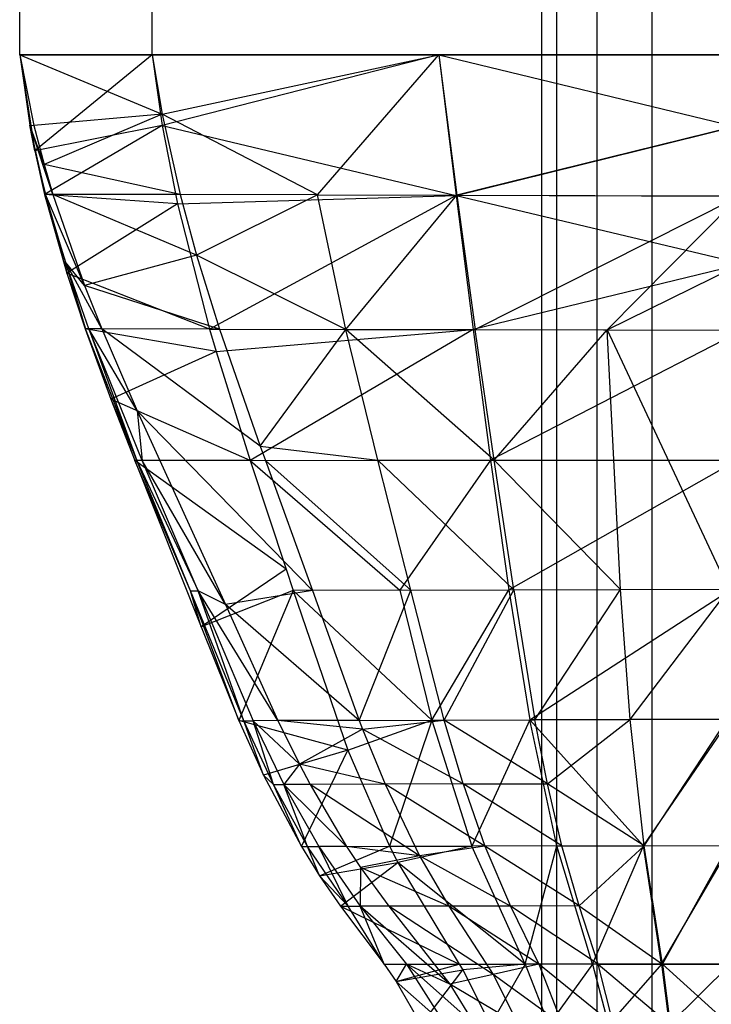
# Model space of a CAD drawing. Extents: x -263 to 235, y 0 to 1231.
# Tile 75 of 78: x -16 to 0, y 1181 to 1203. Entities that reach past the tile are written whole.
import ezdxf

# ---------------------------------------------------------------- set-up
doc = ezdxf.new("R2010")
doc.units = 0
doc.header["$LTSCALE"] = 25.4
doc.layers.get('0').update_dxf_attribs({"color": 13, "linetype": 'CONTINUOUS'})

# ---------------------------------------------------------------- blocks, each defined once
blk = doc.blocks.new('MONO-II-7705_STL_1')
at = {"color": 0}
for p, q in [((261.766, 1232.607, 27.462), (261.766, 1243.607, 27.462)), ((261.766, 1232.607, 27.462), (261.766, 1243.607, 27.462)), ((261.766, 1232.607, 35.062), (261.766, 1243.607, 35.062)), ((261.766, 1232.607, 35.062), (261.766, 1243.607, 35.062)), ((264.766, 1232.607, 24.462), (264.766, 1243.607, 24.462)), ((264.766, 1232.607, 24.462), (264.766, 1243.607, 24.462)), ((264.766, 1232.607, 38.062), (264.766, 1243.607, 38.062)), ((264.766, 1232.607, 38.062), (264.766, 1243.607, 38.062)), ((273.605, 943.607, 32.788), (273.605, 1243.607, 32.788)), ((273.605, 943.607, 32.788), (273.605, 1243.607, 32.788)), ((273.94, 943.607, 31.538), (273.94, 1243.607, 31.538)), ((273.94, 943.607, 31.538), (273.94, 1243.607, 31.538)), ((273.94, 943.607, 34.038), (273.94, 1243.607, 34.038)), ((273.94, 943.607, 34.038), (273.94, 1243.607, 34.038)), ((274.855, 943.607, 30.623), (274.855, 1243.607, 30.623)), ((274.855, 943.607, 30.623), (274.855, 1243.607, 30.623)), ((274.855, 943.607, 34.954), (274.855, 1243.607, 34.954)), ((274.855, 943.607, 34.954), (274.855, 1243.607, 34.954)), ((276.105, 943.607, 30.288), (276.105, 1243.607, 30.288)), ((276.105, 943.607, 30.288), (276.105, 1243.607, 30.288)), ((276.105, 943.607, 35.288), (276.105, 1243.607, 35.288)), ((276.105, 943.607, 35.288), (276.105, 1243.607, 35.288)), ((264.766, 1232.607, 38.062), (261.766, 1232.607, 35.062)), ((261.766, 1232.607, 35.062), (264.994, 1231.264, 37.852)), ((261.766, 1232.607, 35.062), (264.994, 1231.264, 37.852)), ((261.766, 1232.607, 35.062), (262.085, 1231.007, 34.91)), ((261.766, 1232.607, 35.062), (261.766, 1232.607, 30.609)), ((261.766, 1232.607, 30.609), (262.085, 1231.007, 34.91)), ((261.766, 1232.607, 35.062), (262.085, 1231.007, 34.91)), ((261.766, 1232.607, 30.609), (262.085, 1231.007, 34.91)), ((261.766, 1232.607, 30.609), (261.996, 1231.009, 30.624)), ((261.766, 1232.607, 30.609), (261.766, 1232.607, 27.462)), ((261.766, 1232.607, 27.462), (261.996, 1231.009, 30.624)), ((261.766, 1232.607, 30.609), (261.996, 1231.009, 30.624)), ((261.766, 1232.607, 27.462), (261.996, 1231.009, 30.624)), ((261.766, 1232.607, 27.462), (262.106, 1230.428, 27.545)), ((261.766, 1232.607, 27.462), (264.766, 1232.607, 24.462)), ((261.766, 1232.607, 27.462), (262.106, 1230.428, 27.545)), ((261.766, 1232.607, 27.462), (264.766, 1232.607, 24.462)), ((261.766, 1232.607, 30.609), (261.766, 1232.607, 27.462)), ((261.766, 1232.607, 35.062), (261.766, 1232.607, 30.609)), ((264.766, 1232.607, 38.062), (261.766, 1232.607, 35.062)), ((264.766, 1232.607, 24.462), (262.106, 1230.428, 27.545)), ((264.766, 1232.607, 24.462), (262.106, 1230.428, 27.545)), ((264.766, 1232.607, 38.062), (264.994, 1231.264, 37.852)), ((271.266, 1232.607, 38.062), (264.766, 1232.607, 38.062)), ((264.766, 1232.607, 38.062), (264.994, 1231.264, 37.852)), ((264.766, 1232.607, 24.462), (264.994, 1231.002, 24.66)), ((264.766, 1232.607, 24.462), (264.994, 1231.002, 24.66)), ((264.766, 1232.607, 24.462), (271.266, 1232.607, 24.462)), ((264.766, 1232.607, 24.462), (271.266, 1232.607, 24.462)), ((271.266, 1232.607, 38.062), (264.766, 1232.607, 38.062)), ((264.994, 1231.264, 37.852), (271.266, 1232.607, 38.062)), ((264.994, 1231.264, 37.852), (271.266, 1232.607, 38.062)), ((271.266, 1232.607, 24.462), (264.994, 1231.002, 24.66)), ((271.266, 1232.607, 24.462), (264.994, 1231.002, 24.66)), ((268.515, 1229.43, 37.675), (271.266, 1232.607, 38.062)), ((268.515, 1229.43, 37.675), (271.266, 1232.607, 38.062)), ((277.766, 1232.607, 38.062), (271.266, 1232.607, 38.062)), ((271.266, 1232.607, 38.062), (277.97, 1230.981, 37.947)), ((271.266, 1232.607, 38.062), (277.97, 1230.981, 37.947)), ((271.266, 1232.607, 38.062), (271.675, 1229.422, 37.763)), ((271.266, 1232.607, 38.062), (271.675, 1229.422, 37.763)), ((271.266, 1232.607, 24.462), (271.657, 1229.421, 24.76)), ((271.266, 1232.607, 24.462), (271.657, 1229.421, 24.76)), ((271.266, 1232.607, 24.462), (277.989, 1230.98, 24.597)), ((271.266, 1232.607, 24.462), (284.266, 1232.607, 24.462)), ((271.266, 1232.607, 24.462), (277.989, 1230.98, 24.597)), ((271.266, 1232.607, 24.462), (284.266, 1232.607, 24.462)), ((277.766, 1232.607, 38.062), (271.266, 1232.607, 38.062)), ((264.994, 1231.264, 37.852), (262.085, 1231.007, 34.91)), ((264.994, 1231.264, 37.852), (262.085, 1231.007, 34.91)), ((264.994, 1231.264, 37.852), (262.317, 1230.117, 34.824)), ((264.994, 1231.264, 37.852), (262.317, 1230.117, 34.824)), ((268.515, 1229.43, 37.675), (264.994, 1231.264, 37.852)), ((264.994, 1231.264, 37.852), (265.404, 1229.437, 37.56)), ((268.515, 1229.43, 37.675), (264.994, 1231.264, 37.852)), ((264.994, 1231.264, 37.852), (265.404, 1229.437, 37.56)), ((261.996, 1231.009, 30.624), (262.085, 1231.007, 34.91)), ((262.106, 1230.428, 27.545), (261.996, 1231.009, 30.624)), ((262.106, 1230.428, 27.545), (261.996, 1231.009, 30.624)), ((262.348, 1229.444, 30.64), (261.996, 1231.009, 30.624)), ((262.515, 1229.443, 34.758), (261.996, 1231.009, 30.624)), ((262.348, 1229.444, 30.64), (261.996, 1231.009, 30.624)), ((262.515, 1229.443, 34.758), (261.996, 1231.009, 30.624)), ((262.317, 1230.117, 34.824), (261.996, 1231.009, 30.624)), ((262.317, 1230.117, 34.824), (261.996, 1231.009, 30.624)), ((261.996, 1231.009, 30.624), (262.085, 1231.007, 34.91)), ((262.085, 1231.007, 34.91), (262.317, 1230.117, 34.824)), ((262.085, 1231.007, 34.91), (262.317, 1230.117, 34.824)), ((264.994, 1231.002, 24.66), (262.106, 1230.428, 27.545)), ((264.994, 1231.002, 24.66), (262.106, 1230.428, 27.545)), ((264.994, 1231.002, 24.66), (262.331, 1229.441, 27.584)), ((264.994, 1231.002, 24.66), (262.331, 1229.441, 27.584)), ((264.994, 1231.002, 24.66), (265.34, 1229.232, 24.883)), ((264.994, 1231.002, 24.66), (265.34, 1229.232, 24.883)), ((264.994, 1231.002, 24.66), (271.657, 1229.421, 24.76)), ((264.994, 1231.002, 24.66), (271.657, 1229.421, 24.76)), ((271.657, 1229.421, 24.76), (277.989, 1230.98, 24.597)), ((271.657, 1229.421, 24.76), (277.989, 1230.98, 24.597)), ((277.97, 1230.981, 37.947), (271.675, 1229.422, 37.763)), ((277.97, 1230.981, 37.947), (271.675, 1229.422, 37.763)), ((262.106, 1230.428, 27.545), (262.348, 1229.444, 30.64)), ((262.106, 1230.428, 27.545), (262.348, 1229.444, 30.64)), ((262.106, 1230.428, 27.545), (262.331, 1229.441, 27.584)), ((262.106, 1230.428, 27.545), (262.331, 1229.441, 27.584)), ((265.404, 1229.437, 37.56), (262.317, 1230.117, 34.824)), ((262.317, 1230.117, 34.824), (262.515, 1229.443, 34.758)), ((265.404, 1229.437, 37.56), (262.317, 1230.117, 34.824)), ((262.317, 1230.117, 34.824), (262.515, 1229.443, 34.758)), ((262.331, 1229.441, 27.584), (262.348, 1229.444, 30.64)), ((262.331, 1229.441, 27.584), (262.348, 1229.444, 30.64)), ((262.801, 1227.908, 30.655), (262.348, 1229.444, 30.64)), ((263.234, 1227.377, 34.553), (262.348, 1229.444, 30.64)), ((262.801, 1227.908, 30.655), (262.348, 1229.444, 30.64)), ((263.234, 1227.377, 34.553), (262.348, 1229.444, 30.64)), ((262.515, 1229.443, 34.758), (262.348, 1229.444, 30.64)), ((262.515, 1229.443, 34.758), (262.348, 1229.444, 30.64)), ((262.331, 1229.441, 27.584), (262.801, 1227.908, 30.655)), ((262.331, 1229.441, 27.584), (262.801, 1227.908, 30.655)), ((262.331, 1229.441, 27.584), (262.832, 1227.656, 27.655)), ((265.34, 1229.232, 24.883), (262.331, 1229.441, 27.584)), ((265.34, 1229.232, 24.883), (262.331, 1229.441, 27.584)), ((262.331, 1229.441, 27.584), (262.832, 1227.656, 27.655)), ((265.777, 1228.066, 37.335), (262.515, 1229.443, 34.758)), ((262.515, 1229.443, 34.758), (263.234, 1227.377, 34.553)), ((265.777, 1228.066, 37.335), (262.515, 1229.443, 34.758)), ((265.404, 1229.437, 37.56), (262.515, 1229.443, 34.758)), ((265.404, 1229.437, 37.56), (262.515, 1229.443, 34.758)), ((262.515, 1229.443, 34.758), (263.234, 1227.377, 34.553)), ((265.34, 1229.232, 24.883), (262.832, 1227.656, 27.655)), ((265.34, 1229.232, 24.883), (262.832, 1227.656, 27.655)), ((265.34, 1229.232, 24.883), (271.657, 1229.421, 24.76)), ((265.34, 1229.232, 24.883), (271.657, 1229.421, 24.76)), ((265.34, 1229.232, 24.883), (266.071, 1226.388, 25.255)), ((265.34, 1229.232, 24.883), (266.071, 1226.388, 25.255)), ((268.515, 1229.43, 37.675), (265.404, 1229.437, 37.56)), ((265.404, 1229.437, 37.56), (265.777, 1228.066, 37.335)), ((268.515, 1229.43, 37.675), (265.404, 1229.437, 37.56)), ((265.404, 1229.437, 37.56), (265.777, 1228.066, 37.335)), ((268.515, 1229.43, 37.675), (265.777, 1228.066, 37.335)), ((268.515, 1229.43, 37.675), (265.777, 1228.066, 37.335)), ((271.657, 1229.421, 24.76), (266.071, 1226.388, 25.255)), ((271.657, 1229.421, 24.76), (266.071, 1226.388, 25.255)), ((269.157, 1226.385, 37.286), (268.515, 1229.43, 37.675)), ((268.515, 1229.43, 37.675), (271.675, 1229.422, 37.763)), ((268.515, 1229.43, 37.675), (271.675, 1229.422, 37.763)), ((269.157, 1226.385, 37.286), (268.515, 1229.43, 37.675)), ((269.157, 1226.385, 37.286), (271.675, 1229.422, 37.763)), ((269.157, 1226.385, 37.286), (271.675, 1229.422, 37.763)), ((278.115, 1229.404, 24.732), (271.657, 1229.421, 24.76)), ((271.657, 1229.421, 24.76), (272.042, 1226.378, 25.06)), ((271.657, 1229.421, 24.76), (272.042, 1226.378, 25.06)), ((271.657, 1229.421, 24.76), (278.164, 1227.869, 24.869)), ((271.657, 1229.421, 24.76), (278.164, 1227.869, 24.869)), ((278.115, 1229.404, 24.732), (271.657, 1229.421, 24.76)), ((271.675, 1229.422, 37.763), (278.082, 1229.405, 37.832)), ((271.675, 1229.422, 37.763), (278.082, 1229.405, 37.832)), ((271.675, 1229.422, 37.763), (272.093, 1226.38, 37.461)), ((271.675, 1229.422, 37.763), (272.093, 1226.38, 37.461)), ((278.082, 1229.405, 37.832), (272.093, 1226.38, 37.461)), ((278.082, 1229.405, 37.832), (272.093, 1226.38, 37.461)), ((275.084, 1226.373, 37.566), (278.082, 1229.405, 37.832)), ((275.084, 1226.373, 37.566), (278.082, 1229.405, 37.832)), ((263.332, 1226.395, 30.671), (262.801, 1227.908, 30.655)), ((262.801, 1227.908, 30.655), (263.255, 1226.394, 29.222)), ((262.801, 1227.908, 30.655), (263.255, 1226.394, 29.222)), ((262.801, 1227.908, 30.655), (263.25, 1226.393, 27.706)), ((262.832, 1227.656, 27.655), (262.801, 1227.908, 30.655)), ((262.832, 1227.656, 27.655), (262.801, 1227.908, 30.655)), ((262.801, 1227.908, 30.655), (263.25, 1226.393, 27.706)), ((263.625, 1226.394, 34.454), (262.801, 1227.908, 30.655)), ((263.332, 1226.395, 30.671), (262.801, 1227.908, 30.655)), ((263.625, 1226.394, 34.454), (262.801, 1227.908, 30.655)), ((263.234, 1227.377, 34.553), (262.801, 1227.908, 30.655)), ((263.234, 1227.377, 34.553), (262.801, 1227.908, 30.655)), ((265.777, 1228.066, 37.335), (263.234, 1227.377, 34.553)), ((265.777, 1228.066, 37.335), (263.234, 1227.377, 34.553)), ((269.157, 1226.385, 37.286), (265.777, 1228.066, 37.335)), ((265.777, 1228.066, 37.335), (266.298, 1226.39, 37.056)), ((269.157, 1226.385, 37.286), (265.777, 1228.066, 37.335)), ((265.777, 1228.066, 37.335), (266.298, 1226.39, 37.056)), ((278.164, 1227.869, 24.869), (272.042, 1226.378, 25.06)), ((278.164, 1227.869, 24.869), (272.042, 1226.378, 25.06)), ((275.084, 1226.373, 37.566), (278.12, 1227.87, 37.715)), ((275.084, 1226.373, 37.566), (278.12, 1227.87, 37.715)), ((262.832, 1227.656, 27.655), (263.25, 1226.393, 27.706)), ((266.071, 1226.388, 25.255), (262.832, 1227.656, 27.655)), ((266.071, 1226.388, 25.255), (262.832, 1227.656, 27.655)), ((262.832, 1227.656, 27.655), (263.25, 1226.393, 27.706)), ((266.298, 1226.39, 37.056), (263.234, 1227.377, 34.553)), ((263.234, 1227.377, 34.553), (263.625, 1226.394, 34.454)), ((266.298, 1226.39, 37.056), (263.234, 1227.377, 34.553)), ((263.234, 1227.377, 34.553), (263.625, 1226.394, 34.454)), ((263.255, 1226.394, 29.222), (263.25, 1226.393, 27.706)), ((263.255, 1226.394, 29.222), (263.25, 1226.393, 27.706)), ((263.25, 1226.393, 27.706), (264.418, 1223.415, 29.291)), ((263.25, 1226.393, 27.706), (264.418, 1223.415, 29.291)), ((263.25, 1226.393, 27.706), (263.833, 1224.8, 27.772)), ((266.071, 1226.388, 25.255), (263.25, 1226.393, 27.706)), ((266.071, 1226.388, 25.255), (263.25, 1226.393, 27.706)), ((266.218, 1225.885, 25.321), (263.25, 1226.393, 27.706)), ((266.218, 1225.885, 25.321), (263.25, 1226.393, 27.706)), ((263.25, 1226.393, 27.706), (263.833, 1224.8, 27.772)), ((263.332, 1226.395, 30.671), (263.255, 1226.394, 29.222)), ((263.332, 1226.395, 30.671), (263.255, 1226.394, 29.222)), ((264.418, 1223.415, 29.291), (263.255, 1226.394, 29.222)), ((264.418, 1223.415, 29.291), (263.255, 1226.394, 29.222)), ((264.545, 1223.414, 30.702), (263.332, 1226.395, 30.671)), ((263.332, 1226.395, 30.671), (264.418, 1223.415, 29.291)), ((263.332, 1226.395, 30.671), (264.418, 1223.415, 29.291)), ((264.427, 1224.537, 34.265), (263.332, 1226.395, 30.671)), ((264.545, 1223.414, 30.702), (263.332, 1226.395, 30.671)), ((264.427, 1224.537, 34.265), (263.332, 1226.395, 30.671)), ((263.625, 1226.394, 34.454), (263.332, 1226.395, 30.671)), ((263.625, 1226.394, 34.454), (263.332, 1226.395, 30.671)), ((267.219, 1223.736, 36.606), (263.625, 1226.394, 34.454)), ((266.298, 1226.39, 37.056), (263.625, 1226.394, 34.454)), ((266.298, 1226.39, 37.056), (263.625, 1226.394, 34.454)), ((267.219, 1223.736, 36.606), (263.625, 1226.394, 34.454)), ((263.625, 1226.394, 34.454), (264.427, 1224.537, 34.265)), ((263.625, 1226.394, 34.454), (264.427, 1224.537, 34.265)), ((266.071, 1226.388, 25.255), (266.218, 1225.885, 25.321)), ((266.071, 1226.388, 25.255), (266.218, 1225.885, 25.321)), ((266.071, 1226.388, 25.255), (272.042, 1226.378, 25.06)), ((266.071, 1226.388, 25.255), (272.042, 1226.378, 25.06)), ((266.218, 1225.885, 25.321), (272.042, 1226.378, 25.06)), ((266.218, 1225.885, 25.321), (272.042, 1226.378, 25.06)), ((266.298, 1226.39, 37.056), (269.157, 1226.385, 37.286)), ((266.298, 1226.39, 37.056), (267.219, 1223.736, 36.606)), ((266.298, 1226.39, 37.056), (269.157, 1226.385, 37.286)), ((266.298, 1226.39, 37.056), (267.219, 1223.736, 36.606)), ((272.042, 1226.378, 25.06), (266.993, 1223.416, 25.652)), ((272.042, 1226.378, 25.06), (266.993, 1223.416, 25.652)), ((267.219, 1223.736, 36.606), (269.157, 1226.385, 37.286)), ((267.219, 1223.736, 36.606), (269.157, 1226.385, 37.286)), ((269.882, 1223.417, 36.896), (269.157, 1226.385, 37.286)), ((269.882, 1223.417, 36.896), (269.157, 1226.385, 37.286)), ((272.521, 1223.418, 37.159), (269.157, 1226.385, 37.286)), ((269.157, 1226.385, 37.286), (272.093, 1226.38, 37.461)), ((269.157, 1226.385, 37.286), (272.093, 1226.38, 37.461)), ((272.521, 1223.418, 37.159), (269.157, 1226.385, 37.286)), ((272.042, 1226.378, 25.06), (272.436, 1223.418, 25.36)), ((272.042, 1226.378, 25.06), (272.436, 1223.418, 25.36)), ((272.042, 1226.378, 25.06), (278.154, 1226.367, 25.005)), ((272.042, 1226.378, 25.06), (278.154, 1226.367, 25.005)), ((272.093, 1226.38, 37.461), (275.084, 1226.373, 37.566)), ((272.521, 1223.418, 37.159), (272.093, 1226.38, 37.461)), ((272.521, 1223.418, 37.159), (272.093, 1226.38, 37.461)), ((272.093, 1226.38, 37.461), (275.084, 1226.373, 37.566)), ((278.154, 1226.367, 25.005), (272.436, 1223.418, 25.36)), ((278.154, 1226.367, 25.005), (272.436, 1223.418, 25.36)), ((272.521, 1223.418, 37.159), (275.084, 1226.373, 37.566)), ((272.521, 1223.418, 37.159), (275.084, 1226.373, 37.566)), ((275.084, 1226.373, 37.566), (278.102, 1226.367, 37.599)), ((275.084, 1226.373, 37.566), (278.102, 1226.367, 37.599)), ((275.084, 1226.373, 37.566), (277.838, 1220.493, 37.132)), ((275.382, 1220.486, 37.068), (275.084, 1226.373, 37.566)), ((275.382, 1220.486, 37.068), (275.084, 1226.373, 37.566)), ((275.084, 1226.373, 37.566), (277.838, 1220.493, 37.132)), ((266.218, 1225.885, 25.321), (263.833, 1224.8, 27.772)), ((266.218, 1225.885, 25.321), (263.833, 1224.8, 27.772)), ((266.218, 1225.885, 25.321), (266.993, 1223.416, 25.652)), ((266.218, 1225.885, 25.321), (266.993, 1223.416, 25.652)), ((263.833, 1224.8, 27.772), (264.418, 1223.415, 29.291)), ((263.833, 1224.8, 27.772), (264.375, 1223.415, 27.829)), ((263.833, 1224.8, 27.772), (264.418, 1223.415, 29.291)), ((266.993, 1223.416, 25.652), (263.833, 1224.8, 27.772)), ((266.993, 1223.416, 25.652), (263.833, 1224.8, 27.772)), ((263.833, 1224.8, 27.772), (264.375, 1223.415, 27.829)), ((268.405, 1220.466, 36.047), (264.427, 1224.537, 34.265)), ((264.427, 1224.537, 34.265), (266.431, 1220.149, 33.813)), ((268.405, 1220.466, 36.047), (264.427, 1224.537, 34.265)), ((264.427, 1224.537, 34.265), (266.431, 1220.149, 33.813)), ((264.427, 1224.537, 34.265), (264.545, 1223.414, 30.702)), ((264.427, 1224.537, 34.265), (264.545, 1223.414, 30.702)), ((267.219, 1223.736, 36.606), (269.882, 1223.417, 36.896)), ((267.219, 1223.736, 36.606), (267.336, 1223.416, 36.551)), ((267.219, 1223.736, 36.606), (269.882, 1223.417, 36.896)), ((267.219, 1223.736, 36.606), (267.336, 1223.416, 36.551)), ((272.436, 1223.418, 25.36), (278.031, 1223.421, 25.279)), ((272.436, 1223.418, 25.36), (278.031, 1223.421, 25.279)), ((272.854, 1220.479, 25.66), (278.031, 1223.421, 25.279)), ((272.854, 1220.479, 25.66), (278.031, 1223.421, 25.279)), ((266.993, 1223.416, 25.652), (264.375, 1223.415, 27.829)), ((266.993, 1223.416, 25.652), (264.375, 1223.415, 27.829)), ((264.375, 1223.415, 27.829), (265.879, 1219.641, 27.986)), ((265.638, 1220.46, 29.359), (264.375, 1223.415, 27.829)), ((264.375, 1223.415, 27.829), (264.418, 1223.415, 29.291)), ((264.375, 1223.415, 27.829), (264.418, 1223.415, 29.291)), ((265.638, 1220.46, 29.359), (264.375, 1223.415, 27.829)), ((267.806, 1220.952, 25.984), (264.375, 1223.415, 27.829)), ((267.806, 1220.952, 25.984), (264.375, 1223.415, 27.829)), ((264.375, 1223.415, 27.829), (265.879, 1219.641, 27.986)), ((264.545, 1223.414, 30.702), (264.418, 1223.415, 29.291)), ((264.418, 1223.415, 29.291), (265.812, 1220.459, 30.733)), ((264.545, 1223.414, 30.702), (264.418, 1223.415, 29.291)), ((265.638, 1220.46, 29.359), (264.418, 1223.415, 29.291)), ((265.638, 1220.46, 29.359), (264.418, 1223.415, 29.291)), ((264.418, 1223.415, 29.291), (265.812, 1220.459, 30.733)), ((265.812, 1220.459, 30.733), (264.545, 1223.414, 30.702)), ((266.431, 1220.149, 33.813), (264.545, 1223.414, 30.702)), ((265.812, 1220.459, 30.733), (264.545, 1223.414, 30.702)), ((266.431, 1220.149, 33.813), (264.545, 1223.414, 30.702)), ((266.993, 1223.416, 25.652), (272.436, 1223.418, 25.36)), ((266.993, 1223.416, 25.652), (272.436, 1223.418, 25.36)), ((266.993, 1223.416, 25.652), (267.806, 1220.952, 25.984)), ((266.993, 1223.416, 25.652), (267.806, 1220.952, 25.984)), ((266.993, 1223.416, 25.652), (270.379, 1220.473, 25.82)), ((266.993, 1223.416, 25.652), (270.379, 1220.473, 25.82)), ((267.336, 1223.416, 36.551), (269.882, 1223.417, 36.896)), ((267.336, 1223.416, 36.551), (269.882, 1223.417, 36.896)), ((267.336, 1223.416, 36.551), (268.405, 1220.466, 36.047)), ((270.629, 1220.471, 36.507), (267.336, 1223.416, 36.551)), ((270.629, 1220.471, 36.507), (267.336, 1223.416, 36.551)), ((267.336, 1223.416, 36.551), (268.405, 1220.466, 36.047)), ((269.882, 1223.417, 36.896), (272.521, 1223.418, 37.159)), ((269.882, 1223.417, 36.896), (272.521, 1223.418, 37.159)), ((269.882, 1223.417, 36.896), (272.964, 1220.478, 36.858)), ((270.629, 1220.471, 36.507), (269.882, 1223.417, 36.896)), ((270.629, 1220.471, 36.507), (269.882, 1223.417, 36.896)), ((269.882, 1223.417, 36.896), (272.964, 1220.478, 36.858)), ((272.436, 1223.418, 25.36), (270.379, 1220.473, 25.82)), ((272.436, 1223.418, 25.36), (270.379, 1220.473, 25.82)), ((272.436, 1223.418, 25.36), (272.854, 1220.479, 25.66)), ((272.436, 1223.418, 25.36), (272.854, 1220.479, 25.66)), ((272.964, 1220.478, 36.858), (272.521, 1223.418, 37.159)), ((272.964, 1220.478, 36.858), (272.521, 1223.418, 37.159)), ((275.382, 1220.486, 37.068), (272.521, 1223.418, 37.159)), ((275.382, 1220.486, 37.068), (272.521, 1223.418, 37.159)), ((267.806, 1220.952, 25.984), (265.879, 1219.641, 27.986)), ((267.806, 1220.952, 25.984), (265.879, 1219.641, 27.986)), ((267.806, 1220.952, 25.984), (267.965, 1220.468, 26.049)), ((267.806, 1220.952, 25.984), (267.965, 1220.468, 26.049)), ((265.879, 1219.641, 27.986), (265.638, 1220.46, 29.359)), ((265.879, 1219.641, 27.986), (265.638, 1220.46, 29.359)), ((266.736, 1217.518, 28.073), (265.638, 1220.46, 29.359)), ((266.736, 1217.518, 28.073), (265.638, 1220.46, 29.359)), ((266.844, 1217.516, 29.426), (265.638, 1220.46, 29.359)), ((265.638, 1220.46, 29.359), (265.812, 1220.459, 30.733)), ((265.638, 1220.46, 29.359), (265.812, 1220.459, 30.733)), ((266.844, 1217.516, 29.426), (265.638, 1220.46, 29.359)), ((267.62, 1217.517, 33.541), (265.812, 1220.459, 30.733)), ((265.812, 1220.459, 30.733), (267.058, 1217.515, 30.764)), ((267.62, 1217.517, 33.541), (265.812, 1220.459, 30.733)), ((266.431, 1220.149, 33.813), (265.812, 1220.459, 30.733)), ((266.431, 1220.149, 33.813), (265.812, 1220.459, 30.733)), ((266.844, 1217.516, 29.426), (265.812, 1220.459, 30.733)), ((266.844, 1217.516, 29.426), (265.812, 1220.459, 30.733)), ((265.812, 1220.459, 30.733), (267.058, 1217.515, 30.764)), ((267.965, 1220.468, 26.049), (265.879, 1219.641, 27.986)), ((267.965, 1220.468, 26.049), (265.879, 1219.641, 27.986)), ((268.405, 1220.466, 36.047), (266.431, 1220.149, 33.813)), ((268.405, 1220.466, 36.047), (266.431, 1220.149, 33.813)), ((267.965, 1220.468, 26.049), (266.736, 1217.518, 28.073)), ((267.965, 1220.468, 26.049), (266.736, 1217.518, 28.073)), ((270.379, 1220.473, 25.82), (267.965, 1220.468, 26.049)), ((270.379, 1220.473, 25.82), (267.965, 1220.468, 26.049)), ((267.965, 1220.468, 26.049), (269.203, 1216.851, 26.534)), ((267.965, 1220.468, 26.049), (269.203, 1216.851, 26.534)), ((267.965, 1220.468, 26.049), (271.109, 1217.529, 26.156)), ((267.965, 1220.468, 26.049), (271.109, 1217.529, 26.156)), ((268.405, 1220.466, 36.047), (269.463, 1217.522, 35.545)), ((268.405, 1220.466, 36.047), (269.463, 1217.522, 35.545)), ((269.463, 1217.522, 35.545), (270.629, 1220.471, 36.507)), ((269.463, 1217.522, 35.545), (270.629, 1220.471, 36.507)), ((270.379, 1220.473, 25.82), (272.854, 1220.479, 25.66)), ((270.379, 1220.473, 25.82), (272.854, 1220.479, 25.66)), ((270.379, 1220.473, 25.82), (271.109, 1217.529, 26.156)), ((270.379, 1220.473, 25.82), (271.109, 1217.529, 26.156)), ((271.387, 1217.527, 36.12), (270.629, 1220.471, 36.507)), ((271.387, 1217.527, 36.12), (270.629, 1220.471, 36.507)), ((271.109, 1217.529, 26.156), (272.854, 1220.479, 25.66)), ((271.109, 1217.529, 26.156), (272.854, 1220.479, 25.66)), ((271.387, 1217.527, 36.12), (272.964, 1220.478, 36.858)), ((271.387, 1217.527, 36.12), (272.964, 1220.478, 36.858)), ((272.854, 1220.479, 25.66), (277.9, 1220.494, 25.552)), ((272.854, 1220.479, 25.66), (277.9, 1220.494, 25.552)), ((272.854, 1220.479, 25.66), (273.327, 1217.535, 25.956)), ((272.854, 1220.479, 25.66), (273.327, 1217.535, 25.956)), ((272.964, 1220.478, 36.858), (273.444, 1217.534, 36.559)), ((272.964, 1220.478, 36.858), (273.444, 1217.534, 36.559)), ((273.327, 1217.535, 25.956), (277.9, 1220.494, 25.552)), ((273.327, 1217.535, 25.956), (277.9, 1220.494, 25.552)), ((273.444, 1217.534, 36.559), (275.382, 1220.486, 37.068)), ((273.444, 1217.534, 36.559), (275.382, 1220.486, 37.068)), ((275.602, 1217.542, 36.822), (275.382, 1220.486, 37.068)), ((275.602, 1217.542, 36.822), (275.382, 1220.486, 37.068)), ((275.602, 1217.542, 36.822), (277.838, 1220.493, 37.132)), ((275.602, 1217.542, 36.822), (277.838, 1220.493, 37.132)), ((269.463, 1217.522, 35.545), (266.431, 1220.149, 33.813)), ((266.431, 1220.149, 33.813), (267.62, 1217.517, 33.541)), ((269.463, 1217.522, 35.545), (266.431, 1220.149, 33.813)), ((266.431, 1220.149, 33.813), (267.62, 1217.517, 33.541)), ((265.879, 1219.641, 27.986), (266.736, 1217.518, 28.073)), ((265.879, 1219.641, 27.986), (266.736, 1217.518, 28.073)), ((266.736, 1217.518, 28.073), (266.844, 1217.516, 29.426)), ((266.736, 1217.518, 28.073), (266.844, 1217.516, 29.426)), ((266.736, 1217.518, 28.073), (267.294, 1216.281, 28.124)), ((269.203, 1216.851, 26.534), (266.736, 1217.518, 28.073)), ((269.203, 1216.851, 26.534), (266.736, 1217.518, 28.073)), ((266.736, 1217.518, 28.073), (267.294, 1216.281, 28.124)), ((267.294, 1216.281, 28.124), (266.844, 1217.516, 29.426)), ((267.294, 1216.281, 28.124), (266.844, 1217.516, 29.426)), ((267.518, 1216.073, 29.459), (266.844, 1217.516, 29.426)), ((266.844, 1217.516, 29.426), (267.058, 1217.515, 30.764)), ((266.844, 1217.516, 29.426), (267.058, 1217.515, 30.764)), ((267.518, 1216.073, 29.459), (266.844, 1217.516, 29.426)), ((267.62, 1217.517, 33.541), (267.058, 1217.515, 30.764)), ((267.62, 1217.517, 33.541), (267.058, 1217.515, 30.764)), ((268.108, 1216.528, 33.438), (267.058, 1217.515, 30.764)), ((267.058, 1217.515, 30.764), (267.75, 1216.072, 30.779)), ((268.108, 1216.528, 33.438), (267.058, 1217.515, 30.764)), ((267.518, 1216.073, 29.459), (267.058, 1217.515, 30.764)), ((267.518, 1216.073, 29.459), (267.058, 1217.515, 30.764)), ((267.058, 1217.515, 30.764), (267.75, 1216.072, 30.779)), ((269.463, 1217.522, 35.545), (267.62, 1217.517, 33.541)), ((269.463, 1217.522, 35.545), (267.62, 1217.517, 33.541)), ((269.537, 1217.327, 35.512), (267.62, 1217.517, 33.541)), ((267.62, 1217.517, 33.541), (268.108, 1216.528, 33.438)), ((269.537, 1217.327, 35.512), (267.62, 1217.517, 33.541)), ((267.62, 1217.517, 33.541), (268.108, 1216.528, 33.438)), ((269.203, 1216.851, 26.534), (271.109, 1217.529, 26.156)), ((269.203, 1216.851, 26.534), (271.109, 1217.529, 26.156)), ((269.463, 1217.522, 35.545), (271.387, 1217.527, 36.12)), ((269.463, 1217.522, 35.545), (271.387, 1217.527, 36.12)), ((269.463, 1217.522, 35.545), (269.537, 1217.327, 35.512)), ((269.463, 1217.522, 35.545), (269.537, 1217.327, 35.512)), ((269.537, 1217.327, 35.512), (271.387, 1217.527, 36.12)), ((269.537, 1217.327, 35.512), (271.387, 1217.527, 36.12)), ((271.109, 1217.529, 26.156), (270.15, 1214.671, 26.833)), ((271.109, 1217.529, 26.156), (270.15, 1214.671, 26.833)), ((271.109, 1217.529, 26.156), (273.327, 1217.535, 25.956)), ((271.109, 1217.529, 26.156), (273.327, 1217.535, 25.956)), ((271.109, 1217.529, 26.156), (272.014, 1214.674, 26.487)), ((271.109, 1217.529, 26.156), (272.014, 1214.674, 26.487)), ((271.387, 1217.527, 36.12), (273.444, 1217.534, 36.559)), ((271.387, 1217.527, 36.12), (273.444, 1217.534, 36.559)), ((271.816, 1216.082, 35.929), (271.387, 1217.527, 36.12)), ((271.816, 1216.082, 35.929), (271.387, 1217.527, 36.12)), ((273.727, 1216.087, 36.412), (271.387, 1217.527, 36.12)), ((273.727, 1216.087, 36.412), (271.387, 1217.527, 36.12)), ((273.327, 1217.535, 25.956), (272.014, 1214.674, 26.487)), ((273.327, 1217.535, 25.956), (272.014, 1214.674, 26.487)), ((277.868, 1217.55, 25.821), (273.327, 1217.535, 25.956)), ((277.868, 1217.55, 25.821), (273.327, 1217.535, 25.956)), ((275.904, 1214.682, 26.111), (273.327, 1217.535, 25.956)), ((275.904, 1214.682, 26.111), (273.327, 1217.535, 25.956)), ((273.939, 1214.678, 26.246), (273.327, 1217.535, 25.956)), ((273.939, 1214.678, 26.246), (273.327, 1217.535, 25.956)), ((273.444, 1217.534, 36.559), (275.602, 1217.542, 36.822)), ((273.444, 1217.534, 36.559), (275.602, 1217.542, 36.822)), ((273.727, 1216.087, 36.412), (273.444, 1217.534, 36.559)), ((273.727, 1216.087, 36.412), (273.444, 1217.534, 36.559)), ((273.727, 1216.087, 36.412), (275.602, 1217.542, 36.822)), ((273.727, 1216.087, 36.412), (275.602, 1217.542, 36.822)), ((275.602, 1217.542, 36.822), (277.807, 1217.55, 36.903)), ((275.602, 1217.542, 36.822), (277.807, 1217.55, 36.903)), ((275.919, 1214.681, 36.583), (275.602, 1217.542, 36.822)), ((275.919, 1214.681, 36.583), (275.602, 1217.542, 36.822)), ((275.904, 1214.682, 26.111), (277.868, 1217.55, 25.821)), ((275.904, 1214.682, 26.111), (277.868, 1217.55, 25.821)), ((275.919, 1214.681, 36.583), (277.807, 1217.55, 36.903)), ((275.919, 1214.681, 36.583), (277.807, 1217.55, 36.903)), ((269.537, 1217.327, 35.512), (268.108, 1216.528, 33.438)), ((269.537, 1217.327, 35.512), (268.108, 1216.528, 33.438)), ((271.816, 1216.082, 35.929), (269.537, 1217.327, 35.512)), ((269.537, 1217.327, 35.512), (270.048, 1216.077, 35.296)), ((271.816, 1216.082, 35.929), (269.537, 1217.327, 35.512)), ((269.537, 1217.327, 35.512), (270.048, 1216.077, 35.296)), ((269.203, 1216.851, 26.534), (267.294, 1216.281, 28.124)), ((269.203, 1216.851, 26.534), (267.294, 1216.281, 28.124)), ((268.15, 1214.668, 28.191), (269.203, 1216.851, 26.534)), ((268.15, 1214.668, 28.191), (269.203, 1216.851, 26.534)), ((269.203, 1216.851, 26.534), (270.15, 1214.671, 26.833)), ((269.203, 1216.851, 26.534), (270.15, 1214.671, 26.833)), ((268.108, 1216.528, 33.438), (267.75, 1216.072, 30.779)), ((268.108, 1216.528, 33.438), (267.75, 1216.072, 30.779)), ((270.048, 1216.077, 35.296), (268.108, 1216.528, 33.438)), ((268.108, 1216.528, 33.438), (268.348, 1216.073, 33.39)), ((270.048, 1216.077, 35.296), (268.108, 1216.528, 33.438)), ((268.108, 1216.528, 33.438), (268.348, 1216.073, 33.39)), ((267.294, 1216.281, 28.124), (267.518, 1216.073, 29.459)), ((267.294, 1216.281, 28.124), (267.518, 1216.073, 29.459)), ((267.294, 1216.281, 28.124), (268.15, 1214.668, 28.191)), ((267.294, 1216.281, 28.124), (268.15, 1214.668, 28.191)), ((268.15, 1214.668, 28.191), (267.518, 1216.073, 29.459)), ((268.15, 1214.668, 28.191), (267.518, 1216.073, 29.459)), ((268.293, 1214.667, 29.491), (267.518, 1216.073, 29.459)), ((267.518, 1216.073, 29.459), (267.75, 1216.072, 30.779)), ((267.518, 1216.073, 29.459), (267.75, 1216.072, 30.779)), ((268.293, 1214.667, 29.491), (267.518, 1216.073, 29.459)), ((268.348, 1216.073, 33.39), (267.75, 1216.072, 30.779)), ((268.348, 1216.073, 33.39), (267.75, 1216.072, 30.779)), ((269.172, 1214.668, 33.24), (267.75, 1216.072, 30.779)), ((267.75, 1216.072, 30.779), (268.545, 1214.667, 30.794)), ((269.172, 1214.668, 33.24), (267.75, 1216.072, 30.779)), ((268.293, 1214.667, 29.491), (267.75, 1216.072, 30.779)), ((268.293, 1214.667, 29.491), (267.75, 1216.072, 30.779)), ((267.75, 1216.072, 30.779), (268.545, 1214.667, 30.794)), ((270.048, 1216.077, 35.296), (268.348, 1216.073, 33.39)), ((270.048, 1216.077, 35.296), (268.348, 1216.073, 33.39)), ((270.829, 1214.454, 35.009), (268.348, 1216.073, 33.39)), ((268.348, 1216.073, 33.39), (269.172, 1214.668, 33.24)), ((270.829, 1214.454, 35.009), (268.348, 1216.073, 33.39)), ((268.348, 1216.073, 33.39), (269.172, 1214.668, 33.24)), ((271.816, 1216.082, 35.929), (270.048, 1216.077, 35.296)), ((271.816, 1216.082, 35.929), (270.048, 1216.077, 35.296)), ((272.31, 1214.674, 35.739), (270.048, 1216.077, 35.296)), ((270.048, 1216.077, 35.296), (270.829, 1214.454, 35.009)), ((272.31, 1214.674, 35.739), (270.048, 1216.077, 35.296)), ((270.048, 1216.077, 35.296), (270.829, 1214.454, 35.009)), ((271.816, 1216.082, 35.929), (273.727, 1216.087, 36.412)), ((271.816, 1216.082, 35.929), (273.727, 1216.087, 36.412)), ((274.057, 1214.677, 36.267), (271.816, 1216.082, 35.929)), ((271.816, 1216.082, 35.929), (272.31, 1214.674, 35.739)), ((271.816, 1216.082, 35.929), (272.31, 1214.674, 35.739)), ((274.057, 1214.677, 36.267), (271.816, 1216.082, 35.929)), ((274.057, 1214.677, 36.267), (273.727, 1216.087, 36.412)), ((274.057, 1214.677, 36.267), (273.727, 1216.087, 36.412)), ((275.919, 1214.681, 36.583), (273.727, 1216.087, 36.412)), ((275.919, 1214.681, 36.583), (273.727, 1216.087, 36.412)), ((268.15, 1214.668, 28.191), (270.15, 1214.671, 26.833)), ((268.15, 1214.668, 28.191), (270.15, 1214.671, 26.833)), ((268.15, 1214.668, 28.191), (268.293, 1214.667, 29.491)), ((268.15, 1214.668, 28.191), (268.293, 1214.667, 29.491)), ((268.15, 1214.668, 28.191), (268.565, 1214, 28.219)), ((268.15, 1214.668, 28.191), (268.565, 1214, 28.219)), ((268.565, 1214, 28.219), (268.293, 1214.667, 29.491)), ((268.565, 1214, 28.219), (268.293, 1214.667, 29.491)), ((269.211, 1213.313, 29.523), (268.293, 1214.667, 29.491)), ((268.293, 1214.667, 29.491), (268.545, 1214.667, 30.794)), ((268.293, 1214.667, 29.491), (268.545, 1214.667, 30.794)), ((269.211, 1213.313, 29.523), (268.293, 1214.667, 29.491)), ((269.172, 1214.668, 33.24), (268.545, 1214.667, 30.794)), ((269.172, 1214.668, 33.24), (268.545, 1214.667, 30.794)), ((268.545, 1214.667, 30.794), (269.486, 1213.312, 30.809)), ((269.211, 1213.313, 29.523), (268.545, 1214.667, 30.794)), ((269.211, 1213.313, 29.523), (268.545, 1214.667, 30.794)), ((268.545, 1214.667, 30.794), (269.486, 1213.312, 30.809)), ((268.565, 1214, 28.219), (270.15, 1214.671, 26.833)), ((268.565, 1214, 28.219), (270.15, 1214.671, 26.833)), ((270.829, 1214.454, 35.009), (269.172, 1214.668, 33.24)), ((269.172, 1214.668, 33.24), (269.49, 1214.187, 33.188)), ((270.829, 1214.454, 35.009), (269.172, 1214.668, 33.24)), ((269.172, 1214.668, 33.24), (269.49, 1214.187, 33.188)), ((270.15, 1214.671, 26.833), (272.014, 1214.674, 26.487)), ((270.15, 1214.671, 26.833), (272.014, 1214.674, 26.487)), ((270.15, 1214.671, 26.833), (270.338, 1214.303, 26.885)), ((270.15, 1214.671, 26.833), (270.338, 1214.303, 26.885)), ((272.014, 1214.674, 26.487), (270.338, 1214.303, 26.885)), ((272.014, 1214.674, 26.487), (270.338, 1214.303, 26.885)), ((272.31, 1214.674, 35.739), (270.829, 1214.454, 35.009)), ((272.31, 1214.674, 35.739), (270.829, 1214.454, 35.009)), ((273.939, 1214.678, 26.246), (272.014, 1214.674, 26.487)), ((273.939, 1214.678, 26.246), (272.014, 1214.674, 26.487)), ((273.221, 1211.997, 26.808), (272.014, 1214.674, 26.487)), ((273.221, 1211.997, 26.808), (272.014, 1214.674, 26.487)), ((274.057, 1214.677, 36.267), (272.31, 1214.674, 35.739)), ((274.057, 1214.677, 36.267), (272.31, 1214.674, 35.739)), ((274.447, 1213.318, 36.125), (272.31, 1214.674, 35.739)), ((272.31, 1214.674, 35.739), (272.894, 1213.316, 35.552)), ((274.447, 1213.318, 36.125), (272.31, 1214.674, 35.739)), ((272.31, 1214.674, 35.739), (272.894, 1213.316, 35.552)), ((273.221, 1211.997, 26.808), (273.939, 1214.678, 26.246)), ((273.221, 1211.997, 26.808), (273.939, 1214.678, 26.246)), ((273.939, 1214.678, 26.246), (275.904, 1214.682, 26.111)), ((273.939, 1214.678, 26.246), (275.904, 1214.682, 26.111)), ((274.752, 1211.998, 26.524), (273.939, 1214.678, 26.246)), ((274.752, 1211.998, 26.524), (273.939, 1214.678, 26.246)), ((274.057, 1214.677, 36.267), (275.919, 1214.681, 36.583)), ((274.057, 1214.677, 36.267), (275.919, 1214.681, 36.583)), ((274.447, 1213.318, 36.125), (274.057, 1214.677, 36.267)), ((274.447, 1213.318, 36.125), (274.057, 1214.677, 36.267)), ((274.447, 1213.318, 36.125), (275.919, 1214.681, 36.583)), ((274.447, 1213.318, 36.125), (275.919, 1214.681, 36.583)), ((274.752, 1211.998, 26.524), (275.904, 1214.682, 26.111)), ((274.752, 1211.998, 26.524), (275.904, 1214.682, 26.111)), ((275.904, 1214.682, 26.111), (277.887, 1214.686, 26.083)), ((275.904, 1214.682, 26.111), (277.887, 1214.686, 26.083)), ((276.311, 1211.999, 26.365), (275.904, 1214.682, 26.111)), ((276.311, 1211.999, 26.365), (275.904, 1214.682, 26.111)), ((275.919, 1214.681, 36.583), (277.835, 1214.686, 36.68)), ((275.919, 1214.681, 36.583), (277.835, 1214.686, 36.68)), ((276.337, 1211.999, 36.355), (275.919, 1214.681, 36.583)), ((276.337, 1211.999, 36.355), (275.919, 1214.681, 36.583)), ((276.311, 1211.999, 26.365), (277.887, 1214.686, 26.083)), ((276.311, 1211.999, 26.365), (277.887, 1214.686, 26.083)), ((276.337, 1211.999, 36.355), (277.835, 1214.686, 36.68)), ((276.337, 1211.999, 36.355), (277.835, 1214.686, 36.68)), ((268.565, 1214, 28.219), (270.338, 1214.303, 26.885)), ((268.565, 1214, 28.219), (270.338, 1214.303, 26.885)), ((269.041, 1213.313, 28.248), (270.338, 1214.303, 26.885)), ((269.041, 1213.313, 28.248), (270.338, 1214.303, 26.885)), ((270.829, 1214.454, 35.009), (269.49, 1214.187, 33.188)), ((270.829, 1214.454, 35.009), (269.49, 1214.187, 33.188)), ((270.338, 1214.303, 26.885), (271.731, 1211.996, 27.214)), ((273.221, 1211.997, 26.808), (270.338, 1214.303, 26.885)), ((273.221, 1211.997, 26.808), (270.338, 1214.303, 26.885)), ((270.338, 1214.303, 26.885), (271.731, 1211.996, 27.214)), ((272.894, 1213.316, 35.552), (270.829, 1214.454, 35.009)), ((270.829, 1214.454, 35.009), (271.495, 1213.314, 34.801)), ((272.894, 1213.316, 35.552), (270.829, 1214.454, 35.009)), ((270.829, 1214.454, 35.009), (271.495, 1213.314, 34.801)), ((269.49, 1214.187, 33.188), (269.486, 1213.312, 30.809)), ((269.49, 1214.187, 33.188), (269.486, 1213.312, 30.809)), ((271.495, 1213.314, 34.801), (269.49, 1214.187, 33.188)), ((269.49, 1214.187, 33.188), (270.132, 1213.313, 33.091)), ((271.495, 1213.314, 34.801), (269.49, 1214.187, 33.188)), ((269.49, 1214.187, 33.188), (270.132, 1213.313, 33.091)), ((268.565, 1214, 28.219), (269.211, 1213.313, 29.523)), ((268.565, 1214, 28.219), (269.211, 1213.313, 29.523)), ((268.565, 1214, 28.219), (269.041, 1213.313, 28.248)), ((268.565, 1214, 28.219), (269.041, 1213.313, 28.248)), ((269.041, 1213.313, 28.248), (269.211, 1213.313, 29.523)), ((269.041, 1213.313, 28.248), (269.211, 1213.313, 29.523)), ((269.041, 1213.313, 28.248), (270.028, 1211.995, 28.304)), ((269.041, 1213.313, 28.248), (270.028, 1211.995, 28.304)), ((269.041, 1213.313, 28.248), (271.731, 1211.996, 27.214)), ((269.041, 1213.313, 28.248), (271.731, 1211.996, 27.214)), ((270.028, 1211.995, 28.304), (269.211, 1213.313, 29.523)), ((269.211, 1213.313, 29.523), (269.486, 1213.312, 30.809)), ((269.211, 1213.313, 29.523), (269.486, 1213.312, 30.809)), ((270.028, 1211.995, 28.304), (269.211, 1213.313, 29.523)), ((270.132, 1213.313, 33.091), (269.486, 1213.312, 30.809)), ((270.132, 1213.313, 33.091), (269.486, 1213.312, 30.809)), ((271.518, 1211.549, 32.893), (269.486, 1213.312, 30.809)), ((269.486, 1213.312, 30.809), (270.53, 1211.995, 30.824)), ((271.518, 1211.549, 32.893), (269.486, 1213.312, 30.809)), ((270.028, 1211.995, 28.304), (269.486, 1213.312, 30.809)), ((270.028, 1211.995, 28.304), (269.486, 1213.312, 30.809)), ((269.486, 1213.312, 30.809), (270.53, 1211.995, 30.824)), ((271.495, 1213.314, 34.801), (270.132, 1213.313, 33.091)), ((271.495, 1213.314, 34.801), (270.132, 1213.313, 33.091)), ((272.497, 1211.761, 34.514), (270.132, 1213.313, 33.091)), ((270.132, 1213.313, 33.091), (271.518, 1211.549, 32.893)), ((272.497, 1211.761, 34.514), (270.132, 1213.313, 33.091)), ((270.132, 1213.313, 33.091), (271.518, 1211.549, 32.893)), ((272.894, 1213.316, 35.552), (271.495, 1213.314, 34.801)), ((272.894, 1213.316, 35.552), (271.495, 1213.314, 34.801)), ((273.537, 1211.996, 35.367), (271.495, 1213.314, 34.801)), ((271.495, 1213.314, 34.801), (272.497, 1211.761, 34.514)), ((273.537, 1211.996, 35.367), (271.495, 1213.314, 34.801)), ((271.495, 1213.314, 34.801), (272.497, 1211.761, 34.514)), ((274.447, 1213.318, 36.125), (272.894, 1213.316, 35.552)), ((274.447, 1213.318, 36.125), (272.894, 1213.316, 35.552)), ((274.876, 1211.997, 35.985), (272.894, 1213.316, 35.552)), ((272.894, 1213.316, 35.552), (273.537, 1211.996, 35.367)), ((274.876, 1211.997, 35.985), (272.894, 1213.316, 35.552)), ((272.894, 1213.316, 35.552), (273.537, 1211.996, 35.367)), ((274.876, 1211.997, 35.985), (274.447, 1213.318, 36.125)), ((274.447, 1213.318, 36.125), (276.337, 1211.999, 36.355)), ((274.447, 1213.318, 36.125), (276.337, 1211.999, 36.355)), ((274.876, 1211.997, 35.985), (274.447, 1213.318, 36.125)), ((270.028, 1211.995, 28.304), (271.731, 1211.996, 27.214)), ((270.028, 1211.995, 28.304), (271.731, 1211.996, 27.214)), ((270.028, 1211.995, 28.304), (270.53, 1211.995, 30.824)), ((270.028, 1211.995, 28.304), (270.53, 1211.995, 30.824)), ((270.028, 1211.995, 28.304), (270.298, 1211.609, 28.32)), ((270.028, 1211.995, 28.304), (270.298, 1211.609, 28.32)), ((270.298, 1211.609, 28.32), (271.731, 1211.996, 27.214)), ((270.298, 1211.609, 28.32), (271.731, 1211.996, 27.214)), ((270.298, 1211.609, 28.32), (270.53, 1211.995, 30.824)), ((270.298, 1211.609, 28.32), (270.53, 1211.995, 30.824)), ((270.298, 1211.609, 28.32), (271.809, 1211.867, 27.233)), ((270.298, 1211.609, 28.32), (271.809, 1211.867, 27.233)), ((272.083, 1210.626, 32.796), (270.53, 1211.995, 30.824)), ((270.53, 1211.995, 30.824), (271.411, 1210.626, 30.838)), ((272.083, 1210.626, 32.796), (270.53, 1211.995, 30.824)), ((271.518, 1211.549, 32.893), (270.53, 1211.995, 30.824)), ((271.518, 1211.549, 32.893), (270.53, 1211.995, 30.824)), ((270.53, 1211.995, 30.824), (271.411, 1210.626, 30.838)), ((270.868, 1210.626, 28.358), (271.809, 1211.867, 27.233)), ((270.868, 1210.626, 28.358), (271.809, 1211.867, 27.233)), ((271.731, 1211.996, 27.214), (273.221, 1211.997, 26.808)), ((271.731, 1211.996, 27.214), (273.221, 1211.997, 26.808)), ((271.731, 1211.996, 27.214), (271.809, 1211.867, 27.233)), ((271.731, 1211.996, 27.214), (271.809, 1211.867, 27.233)), ((273.221, 1211.997, 26.808), (271.809, 1211.867, 27.233)), ((273.221, 1211.997, 26.808), (271.809, 1211.867, 27.233)), ((271.809, 1211.867, 27.233), (272.44, 1210.626, 27.401)), ((271.809, 1211.867, 27.233), (272.44, 1210.626, 27.401)), ((273.221, 1211.997, 26.808), (272.44, 1210.626, 27.401)), ((273.221, 1211.997, 26.808), (272.44, 1210.626, 27.401)), ((273.537, 1211.996, 35.367), (272.497, 1211.761, 34.514)), ((273.537, 1211.996, 35.367), (272.497, 1211.761, 34.514)), ((274.752, 1211.998, 26.524), (273.221, 1211.997, 26.808)), ((274.752, 1211.998, 26.524), (273.221, 1211.997, 26.808)), ((273.221, 1211.997, 26.808), (273.758, 1210.627, 26.962)), ((273.221, 1211.997, 26.808), (273.758, 1210.627, 26.962)), ((274.876, 1211.997, 35.985), (273.537, 1211.996, 35.367)), ((274.876, 1211.997, 35.985), (273.537, 1211.996, 35.367)), ((275.227, 1210.627, 35.85), (273.537, 1211.996, 35.367)), ((273.537, 1211.996, 35.367), (274.07, 1210.627, 35.186)), ((275.227, 1210.627, 35.85), (273.537, 1211.996, 35.367)), ((273.537, 1211.996, 35.367), (274.07, 1210.627, 35.186)), ((274.752, 1211.998, 26.524), (273.758, 1210.627, 26.962)), ((274.752, 1211.998, 26.524), (273.758, 1210.627, 26.962)), ((276.311, 1211.999, 26.365), (274.752, 1211.998, 26.524)), ((276.311, 1211.999, 26.365), (274.752, 1211.998, 26.524)), ((274.752, 1211.998, 26.524), (275.11, 1210.627, 26.657)), ((274.752, 1211.998, 26.524), (275.11, 1210.627, 26.657)), ((274.876, 1211.997, 35.985), (276.337, 1211.999, 36.355)), ((274.876, 1211.997, 35.985), (276.337, 1211.999, 36.355)), ((275.227, 1210.627, 35.85), (274.876, 1211.997, 35.985)), ((274.876, 1211.997, 35.985), (276.511, 1210.627, 36.247)), ((274.876, 1211.997, 35.985), (276.511, 1210.627, 36.247)), ((275.227, 1210.627, 35.85), (274.876, 1211.997, 35.985)), ((276.311, 1211.999, 26.365), (275.11, 1210.627, 26.657)), ((276.311, 1211.999, 26.365), (275.11, 1210.627, 26.657)), ((277.882, 1212, 26.332), (276.311, 1211.999, 26.365)), ((277.882, 1212, 26.332), (276.311, 1211.999, 26.365)), ((276.311, 1211.999, 26.365), (276.485, 1210.627, 26.485)), ((276.311, 1211.999, 26.365), (276.485, 1210.627, 26.485)), ((276.337, 1211.999, 36.355), (277.852, 1212, 36.469)), ((276.337, 1211.999, 36.355), (277.852, 1212, 36.469)), ((277.852, 1210.627, 36.37), (276.337, 1211.999, 36.355)), ((276.337, 1211.999, 36.355), (276.511, 1210.627, 36.247)), ((276.337, 1211.999, 36.355), (276.511, 1210.627, 36.247)), ((277.852, 1210.627, 36.37), (276.337, 1211.999, 36.355)), ((277.882, 1212, 26.332), (276.485, 1210.627, 26.485)), ((277.882, 1212, 26.332), (276.485, 1210.627, 26.485)), ((270.298, 1211.609, 28.32), (271.411, 1210.626, 30.838)), ((270.298, 1211.609, 28.32), (271.411, 1210.626, 30.838)), ((270.298, 1211.609, 28.32), (270.868, 1210.626, 28.358)), ((270.298, 1211.609, 28.32), (270.868, 1210.626, 28.358)), ((272.497, 1211.761, 34.514), (271.518, 1211.549, 32.893)), ((272.497, 1211.761, 34.514), (271.518, 1211.549, 32.893)), ((274.07, 1210.627, 35.186), (272.497, 1211.761, 34.514)), ((272.497, 1211.761, 34.514), (273.074, 1210.626, 34.315)), ((274.07, 1210.627, 35.186), (272.497, 1211.761, 34.514)), ((272.497, 1211.761, 34.514), (273.074, 1210.626, 34.315)), ((273.074, 1210.626, 34.315), (271.518, 1211.549, 32.893)), ((271.518, 1211.549, 32.893), (272.083, 1210.626, 32.796)), ((273.074, 1210.626, 34.315), (271.518, 1211.549, 32.893)), ((271.518, 1211.549, 32.893), (272.083, 1210.626, 32.796))]:
    blk.add_line(p, q, dxfattribs=at)

msp = doc.modelspace()

# ---------------------------------------------------------------- block references
at = {"color": 25}
msp.add_blockref('MONO-II-7705_STL_1', (-277.331, -30.516, -27.224), dxfattribs=at)

doc.saveas('drawing.dxf')
